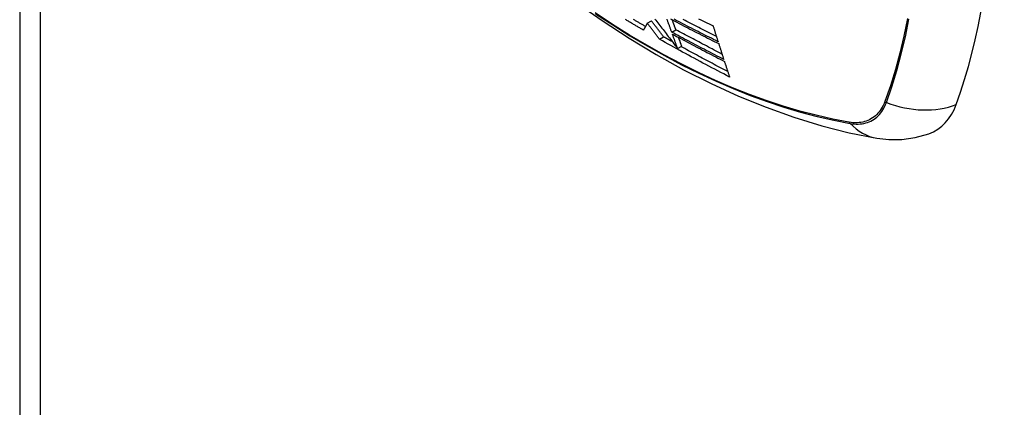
# Model space of a CAD drawing. Header units: inches. Extents: x 27 to 746, y 82 to 342.
# Tile 177 of 256: x 636.25 to 637.653, y 322.161 to 322.713. Entities that reach past the tile are written whole.
import ezdxf

# ---------------------------------------------------------------- set-up
doc = ezdxf.new("R2010")
doc.units = ezdxf.units.IN
doc.header["$MEASUREMENT"] = 0
doc.layers.add('Visible Edges(ANSI)', color=7, linetype='Continuous', lineweight=25)
doc.layers.add('Visible Tangent Edges(ANSI)', color=7, linetype='Continuous', lineweight=25)

msp = doc.modelspace()

# ---------------------------------------------------------------- linework, layer by layer
at = {"layer": 'Visible Edges(ANSI)'}
for p, q in [((636.2496, 335.8828), (636.2496, 311.6165)), ((637.1441, 322.708), (637.15, 322.7114)), ((637.1789, 322.6955), (637.1848, 322.6989)), ((637.1615, 322.6853), (637.1674, 322.6887)), ((637.1873, 322.6722), (637.1932, 322.6756)), ((637.1873, 322.6722), (637.1873, 322.6722))]:
    msp.add_line(p, q, dxfattribs=at)
at = {"layer": 'Visible Edges(ANSI)', "flags": 128}
for points in [[(636.8574, 322.8948), (636.8932, 322.8606), (636.9295, 322.8279), (636.9664, 322.7965), (637.0038, 322.7667), (637.0415, 322.7385), (637.0797, 322.7118), (637.1181, 322.6868), (637.1568, 322.6635), (637.1958, 322.6419), (637.235, 322.6222), (637.2743, 322.6043), (637.3137, 322.5883), (637.3532, 322.5742), (637.3927, 322.5621), (637.4321, 322.5521), (637.4715, 322.5442)], [(637.1386, 322.6983), (637.1376, 322.6989), (637.1365, 322.6996), (637.1354, 322.7002), (637.1343, 322.7008), (637.1333, 322.7014), (637.1322, 322.702), (637.1311, 322.7027), (637.13, 322.7033), (637.1289, 322.7039), (637.1279, 322.7045), (637.1268, 322.7052), (637.1257, 322.7058), (637.1247, 322.7064), (637.1236, 322.707), (637.1225, 322.7077), (637.1214, 322.7083), (637.1204, 322.7089), (637.1193, 322.7095), (637.1182, 322.7102), (637.1172, 322.7108), (637.1161, 322.7114), (637.115, 322.712), (637.114, 322.7127), (637.1129, 322.7133)], [(637.1415, 322.7034), (637.1406, 322.704), (637.1396, 322.7045), (637.1387, 322.7051), (637.1377, 322.7056), (637.1368, 322.7062), (637.1358, 322.7067), (637.1349, 322.7073), (637.1339, 322.7078), (637.133, 322.7084), (637.132, 322.709), (637.1311, 322.7095), (637.1301, 322.7101), (637.1292, 322.7106), (637.1282, 322.7112), (637.1273, 322.7117), (637.1263, 322.7123), (637.1254, 322.7128), (637.1244, 322.7134)], [(637.1441, 322.708), (637.1439, 322.7076), (637.1437, 322.7072), (637.1434, 322.7068), (637.1432, 322.7064), (637.143, 322.706), (637.1427, 322.7056), (637.1425, 322.7052), (637.1423, 322.7048), (637.1421, 322.7044), (637.1418, 322.704), (637.1416, 322.7036), (637.1414, 322.7031), (637.1411, 322.7027), (637.1409, 322.7023), (637.1407, 322.7019), (637.1405, 322.7015), (637.1402, 322.7011), (637.14, 322.7007), (637.1398, 322.7003), (637.1395, 322.6999), (637.1393, 322.6995), (637.1391, 322.6991), (637.1389, 322.6987), (637.1386, 322.6983)], [(637.1615, 322.6853), (637.1608, 322.6863), (637.16, 322.6872), (637.1593, 322.6881), (637.1586, 322.6891), (637.1579, 322.69), (637.1572, 322.6909), (637.1565, 322.6919), (637.1557, 322.6928), (637.155, 322.6938), (637.1543, 322.6947), (637.1536, 322.6957), (637.1528, 322.6966), (637.1521, 322.6976), (637.1514, 322.6985), (637.1507, 322.6995), (637.1499, 322.7004), (637.1492, 322.7014), (637.1485, 322.7023), (637.1477, 322.7033), (637.147, 322.7042), (637.1463, 322.7052), (637.1456, 322.7061), (637.1448, 322.7071), (637.1441, 322.708)], [(637.1674, 322.6887), (637.1667, 322.6897), (637.1659, 322.6906), (637.1652, 322.6915), (637.1645, 322.6925), (637.1638, 322.6934), (637.1631, 322.6944), (637.1623, 322.6953), (637.1616, 322.6962), (637.1609, 322.6972), (637.1602, 322.6981), (637.1595, 322.6991), (637.1587, 322.7), (637.158, 322.701), (637.1573, 322.7019), (637.1566, 322.7029), (637.1558, 322.7038), (637.1551, 322.7048), (637.1544, 322.7057), (637.1536, 322.7067), (637.1529, 322.7076), (637.1522, 322.7086), (637.1515, 322.7095), (637.1507, 322.7105), (637.15, 322.7114)], [(637.155, 322.7141), (637.1564, 322.7123), (637.1578, 322.7104), (637.1593, 322.7086), (637.1607, 322.7067), (637.1622, 322.7048), (637.1636, 322.7029), (637.1651, 322.701), (637.1666, 322.6991), (637.168, 322.6972), (637.1695, 322.6952), (637.1711, 322.6933), (637.1726, 322.6913), (637.1741, 322.6893), (637.1757, 322.6872), (637.1773, 322.6852), (637.1789, 322.6831), (637.1805, 322.681), (637.1822, 322.6788), (637.1839, 322.6766), (637.1856, 322.6744), (637.1873, 322.6722)], [(637.1789, 322.6955), (637.1786, 322.6964), (637.1782, 322.6973), (637.1779, 322.6983), (637.1776, 322.6992), (637.1773, 322.7001), (637.1769, 322.701), (637.1766, 322.7019), (637.1763, 322.7028), (637.1759, 322.7038), (637.1756, 322.7047), (637.1753, 322.7056), (637.175, 322.7065), (637.1746, 322.7075), (637.1743, 322.7084), (637.174, 322.7093), (637.1736, 322.7102), (637.1733, 322.7111), (637.173, 322.7121), (637.1727, 322.713), (637.1723, 322.7139)], [(637.1771, 322.7143), (637.1802, 322.7127), (637.1833, 322.7111), (637.1864, 322.7094), (637.1895, 322.7078), (637.1926, 322.7062), (637.1957, 322.7046), (637.1988, 322.7029), (637.2019, 322.7013), (637.205, 322.6997), (637.2081, 322.6981), (637.2112, 322.6965), (637.2144, 322.6949), (637.2175, 322.6933), (637.2207, 322.6917), (637.2238, 322.6901), (637.2269, 322.6885), (637.2301, 322.6869), (637.2332, 322.6853), (637.2364, 322.6837), (637.2395, 322.6822), (637.2427, 322.6806), (637.2459, 322.679)], [(637.1848, 322.6989), (637.1846, 322.6995), (637.1844, 322.7001), (637.1842, 322.7006), (637.184, 322.7012), (637.1838, 322.7018), (637.1835, 322.7024), (637.1833, 322.703), (637.1831, 322.7036), (637.1829, 322.7041), (637.1827, 322.7047), (637.1825, 322.7053), (637.1823, 322.7059), (637.1821, 322.7065), (637.1819, 322.7071), (637.1817, 322.7076), (637.1815, 322.7082), (637.1812, 322.7088), (637.181, 322.7094), (637.1808, 322.71), (637.1806, 322.7106), (637.1804, 322.7112), (637.1802, 322.7117), (637.18, 322.7123), (637.1798, 322.7129)], [(637.245, 322.6818), (637.2418, 322.6834), (637.2386, 322.685), (637.2355, 322.6866), (637.2323, 322.6882), (637.2291, 322.6897), (637.226, 322.6913), (637.2228, 322.6929), (637.2197, 322.6945), (637.2165, 322.6961), (637.2134, 322.6977), (637.2103, 322.6993), (637.2071, 322.7009), (637.204, 322.7025), (637.2009, 322.7041), (637.1978, 322.7057), (637.1947, 322.7074), (637.1916, 322.709), (637.1885, 322.7106), (637.1854, 322.7122), (637.1823, 322.7138)], [(637.2426, 322.6893), (637.2398, 322.6907), (637.237, 322.6921), (637.2342, 322.6935), (637.2314, 322.695), (637.2286, 322.6964), (637.2258, 322.6978), (637.2229, 322.6992), (637.2201, 322.7006), (637.2174, 322.7021), (637.2146, 322.7035), (637.2118, 322.7049), (637.209, 322.7064), (637.2062, 322.7078), (637.2034, 322.7092), (637.2007, 322.7107), (637.1979, 322.7121), (637.1951, 322.7136)], [(637.2173, 322.7145), (637.2203, 322.713), (637.2232, 322.7116), (637.2262, 322.7101), (637.2291, 322.7087), (637.2321, 322.7073), (637.235, 322.7058), (637.2379, 322.7044)], [(637.2531, 322.6566), (637.25, 322.6582), (637.2469, 322.6598), (637.2437, 322.6614), (637.2406, 322.663), (637.2375, 322.6646), (637.2344, 322.6662), (637.2313, 322.6678), (637.2282, 322.6694), (637.2251, 322.671), (637.222, 322.6726), (637.2189, 322.6742), (637.2158, 322.6759), (637.2127, 322.6775), (637.2096, 322.6791), (637.2065, 322.6807), (637.2034, 322.6824), (637.2003, 322.684), (637.1973, 322.6856), (637.1942, 322.6873), (637.1911, 322.6889), (637.1881, 322.6906), (637.185, 322.6922), (637.182, 322.6939), (637.1789, 322.6955)], [(637.1799, 322.6927), (637.1829, 322.6911), (637.186, 322.6894), (637.189, 322.6878), (637.1921, 322.6861), (637.1952, 322.6845), (637.1982, 322.6829), (637.2013, 322.6812), (637.2044, 322.6796), (637.2075, 322.678), (637.2105, 322.6763), (637.2136, 322.6747), (637.2167, 322.6731), (637.2198, 322.6714), (637.2229, 322.6698), (637.226, 322.6682), (637.2291, 322.6666), (637.2322, 322.665), (637.2353, 322.6634), (637.2384, 322.6618), (637.2416, 322.6601), (637.2447, 322.6585), (637.2478, 322.6569), (637.2509, 322.6553), (637.254, 322.6537)], [(637.1873, 322.6722), (637.187, 322.6731), (637.1867, 322.6739), (637.1864, 322.6748), (637.1861, 322.6756), (637.1858, 322.6765), (637.1854, 322.6773), (637.1851, 322.6782), (637.1848, 322.679), (637.1845, 322.6799), (637.1842, 322.6807), (637.1839, 322.6816), (637.1836, 322.6825), (637.1833, 322.6833), (637.183, 322.6842), (637.1827, 322.685), (637.1824, 322.6859), (637.1821, 322.6867), (637.1817, 322.6876), (637.1814, 322.6884), (637.1811, 322.6893), (637.1808, 322.6902), (637.1805, 322.691), (637.1802, 322.6919), (637.1799, 322.6927)], [(637.2506, 322.6642), (637.2478, 322.6656), (637.2451, 322.6671), (637.2423, 322.6685), (637.2395, 322.6699), (637.2368, 322.6714), (637.234, 322.6728), (637.2313, 322.6742), (637.2285, 322.6757), (637.2257, 322.6771), (637.223, 322.6785), (637.2202, 322.68), (637.2175, 322.6814), (637.2147, 322.6829), (637.212, 322.6843), (637.2093, 322.6858), (637.2065, 322.6872), (637.2038, 322.6887), (637.2011, 322.6901), (637.1983, 322.6916), (637.1956, 322.6931), (637.1929, 322.6945), (637.1902, 322.696), (637.1875, 322.6974), (637.1848, 322.6989)], [(637.2379, 322.7044), (637.2382, 322.7035), (637.2385, 322.7025), (637.2388, 322.7016), (637.2391, 322.7006), (637.2394, 322.6997), (637.2397, 322.6987), (637.24, 322.6978), (637.2403, 322.6969), (637.2406, 322.6959), (637.2408, 322.695), (637.2411, 322.694), (637.2414, 322.6931), (637.2417, 322.6921), (637.242, 322.6912), (637.2423, 322.6903), (637.2426, 322.6893), (637.2429, 322.6884), (637.2432, 322.6874), (637.2435, 322.6865), (637.2438, 322.6856), (637.2441, 322.6846), (637.2444, 322.6837), (637.2447, 322.6828), (637.245, 322.6818)], [(637.2615, 322.6314), (637.2572, 322.6336), (637.253, 322.6358), (637.2488, 322.638), (637.2446, 322.6402), (637.2403, 322.6425), (637.2361, 322.6447), (637.2319, 322.6469), (637.2277, 322.6491), (637.2235, 322.6514), (637.2193, 322.6536), (637.2152, 322.6558), (637.211, 322.6581), (637.2068, 322.6603), (637.2027, 322.6626), (637.1985, 322.6648), (637.1944, 322.6671), (637.1903, 322.6694), (637.1861, 322.6716), (637.182, 322.6739), (637.1779, 322.6762), (637.1738, 322.6785), (637.1697, 322.6807), (637.1656, 322.683), (637.1615, 322.6853)], [(637.18, 322.6817), (637.1795, 322.682), (637.1789, 322.6823), (637.1784, 322.6826), (637.1779, 322.6828), (637.1774, 322.6831), (637.1768, 322.6834), (637.1763, 322.6837), (637.1758, 322.684), (637.1753, 322.6843), (637.1747, 322.6846), (637.1742, 322.6849), (637.1737, 322.6852), (637.1731, 322.6855), (637.1726, 322.6858), (637.1721, 322.6861), (637.1716, 322.6864), (637.171, 322.6867), (637.1705, 322.687), (637.17, 322.6873), (637.1695, 322.6876), (637.1689, 322.6878), (637.1684, 322.6881), (637.1679, 322.6884), (637.1674, 322.6887)], [(637.1932, 322.6756), (637.193, 322.6761), (637.1928, 322.6766), (637.1926, 322.6771), (637.1924, 322.6777), (637.1923, 322.6782), (637.1921, 322.6787), (637.1919, 322.6792), (637.1917, 322.6797), (637.1915, 322.6802), (637.1913, 322.6807), (637.1911, 322.6813), (637.191, 322.6818), (637.1908, 322.6823), (637.1906, 322.6828), (637.1904, 322.6833), (637.1902, 322.6838), (637.19, 322.6843), (637.1898, 322.6849), (637.1897, 322.6854), (637.1895, 322.6859), (637.1893, 322.6864), (637.1891, 322.6869), (637.1889, 322.6874), (637.1887, 322.6879)], [(637.2459, 322.679), (637.2462, 322.6781), (637.2465, 322.6771), (637.2468, 322.6762), (637.2471, 322.6753), (637.2474, 322.6743), (637.2477, 322.6734), (637.248, 322.6724), (637.2483, 322.6715), (637.2486, 322.6706), (637.2489, 322.6696), (637.2492, 322.6687), (637.2495, 322.6678), (637.2498, 322.6668), (637.2501, 322.6659), (637.2504, 322.665), (637.2507, 322.664), (637.251, 322.6631), (637.2513, 322.6622), (637.2516, 322.6612), (637.2519, 322.6603), (637.2522, 322.6594), (637.2525, 322.6584), (637.2528, 322.6575), (637.2531, 322.6566)], [(637.2589, 322.6392), (637.256, 322.6407), (637.2532, 322.6422), (637.2504, 322.6436), (637.2476, 322.6451), (637.2448, 322.6466), (637.242, 322.648), (637.2393, 322.6495), (637.2365, 322.651), (637.2337, 322.6525), (637.2309, 322.654), (637.2281, 322.6555), (637.2253, 322.6569), (637.2225, 322.6584), (637.2198, 322.6599), (637.217, 322.6614), (637.2142, 322.6629), (637.2115, 322.6644), (637.2087, 322.6659), (637.2059, 322.6674), (637.2031, 322.6689), (637.2004, 322.6704), (637.1976, 322.6719), (637.1949, 322.6735), (637.1921, 322.675)], [(637.254, 322.6537), (637.2543, 322.6528), (637.2547, 322.6519), (637.255, 322.6509), (637.2553, 322.65), (637.2556, 322.6491), (637.2559, 322.6481), (637.2562, 322.6472), (637.2565, 322.6463), (637.2568, 322.6454), (637.2571, 322.6444), (637.2574, 322.6435), (637.2577, 322.6426), (637.258, 322.6416), (637.2584, 322.6407), (637.2587, 322.6398), (637.259, 322.6388), (637.2593, 322.6379), (637.2596, 322.637), (637.2599, 322.636), (637.2602, 322.6351), (637.2605, 322.6342), (637.2608, 322.6333), (637.2612, 322.6323), (637.2615, 322.6314)], [(637.4715, 322.5442), (637.4885, 322.5423), (637.5069, 322.5424), (637.5261, 322.5451), (637.5456, 322.5507)]]:
    msp.add_lwpolyline(points, dxfattribs=at)
at = {"layer": 'Visible Edges(ANSI)'}
for centre, major_axis, start_param, end_param in [((636.7172, 323.4431), (-0.6496, 1.1252), 3.59073, 4.263252), ((637.4662, 322.7084), (0.0886, -0.1534), 6.184386, 6.732322)]:
    msp.add_ellipse(centre, major_axis=major_axis, ratio=0.57735, start_param=start_param, end_param=end_param, dxfattribs=at)
at = {"layer": 'Visible Tangent Edges(ANSI)'}
for p, q in [((636.2786, 335.8424), (636.2786, 311.5761)), ((637.4828, 322.5967), (637.4827, 322.5964)), ((637.432, 322.5671), (637.4316, 322.5672))]:
    msp.add_line(p, q, dxfattribs=at)
at = {"layer": 'Visible Tangent Edges(ANSI)', "flags": 128}
for points in [[(637.4316, 322.5672), (637.4084, 322.5716), (637.385, 322.5769), (637.3615, 322.583), (637.3377, 322.59), (637.3138, 322.5979), (637.2897, 322.6067), (637.2655, 322.6162), (637.2412, 322.6267), (637.2169, 322.638), (637.1924, 322.6501), (637.1679, 322.663), (637.1435, 322.6767), (637.119, 322.6912), (637.0945, 322.7065), (637.07, 322.7227)], [(637.0703, 322.7217), (637.0949, 322.7056), (637.1194, 322.6902), (637.144, 322.6757), (637.1685, 322.6619), (637.1931, 322.6489), (637.2176, 322.6368), (637.2421, 322.6255), (637.2664, 322.615), (637.2907, 322.6053), (637.3148, 322.5965), (637.3389, 322.5885), (637.3627, 322.5814), (637.3864, 322.5752), (637.4099, 322.5698), (637.4332, 322.5653)], [(637.5152, 322.7146), (637.51, 322.6898), (637.5042, 322.6656), (637.4977, 322.642), (637.4906, 322.619), (637.4828, 322.5967)], [(637.485, 322.5952), (637.4927, 322.6177), (637.4998, 322.6407), (637.5062, 322.6645), (637.512, 322.6888), (637.5171, 322.7137)], [(637.4827, 322.5964), (637.4816, 322.5937), (637.4804, 322.5911), (637.4791, 322.5886), (637.4777, 322.5862), (637.4762, 322.584), (637.4746, 322.5818), (637.4729, 322.5798), (637.4711, 322.578), (637.4692, 322.5762), (637.4673, 322.5746), (637.4652, 322.5732), (637.463, 322.5718), (637.4608, 322.5706), (637.4585, 322.5696), (637.4561, 322.5687), (637.4537, 322.5679), (637.4512, 322.5673), (637.4486, 322.5668), (637.446, 322.5665), (637.4433, 322.5663), (637.4405, 322.5663), (637.4377, 322.5664), (637.4348, 322.5667), (637.432, 322.5671)], [(637.4332, 322.5653), (637.4362, 322.5649), (637.4391, 322.5646), (637.442, 322.5644), (637.4448, 322.5644), (637.4476, 322.5646), (637.4503, 322.5649), (637.453, 322.5654), (637.4555, 322.566), (637.458, 322.5668), (637.4605, 322.5677), (637.4628, 322.5688), (637.4651, 322.57), (637.4673, 322.5713), (637.4694, 322.5728), (637.4714, 322.5745), (637.4733, 322.5763), (637.4752, 322.5782), (637.4769, 322.5803), (637.4785, 322.5824), (637.48, 322.5848), (637.4814, 322.5872), (637.4827, 322.5898), (637.4839, 322.5924), (637.485, 322.5952)]]:
    msp.add_lwpolyline(points, dxfattribs=at)
at = {"layer": 'Visible Tangent Edges(ANSI)'}
for centre, major_axis, ratio, start_param, end_param in [((637.4877, 322.6019), (-0.00927, 0.00332), 0.735414, 1.274627, 1.538334), ((637.5179, 322.6757), (0.1109, -0.0407), 0.735518, 4.685548, 5.593908), ((637.4381, 322.5733), (-0.00172, -0.00969), 0.732421, 5.525852, 5.789559), ((637.4917, 322.6606), (-0.0202, -0.1164), 0.735518, 5.786899, 6.283185)]:
    msp.add_ellipse(centre, major_axis=major_axis, ratio=ratio, start_param=start_param, end_param=end_param, dxfattribs=at)

doc.saveas('drawing.dxf')
